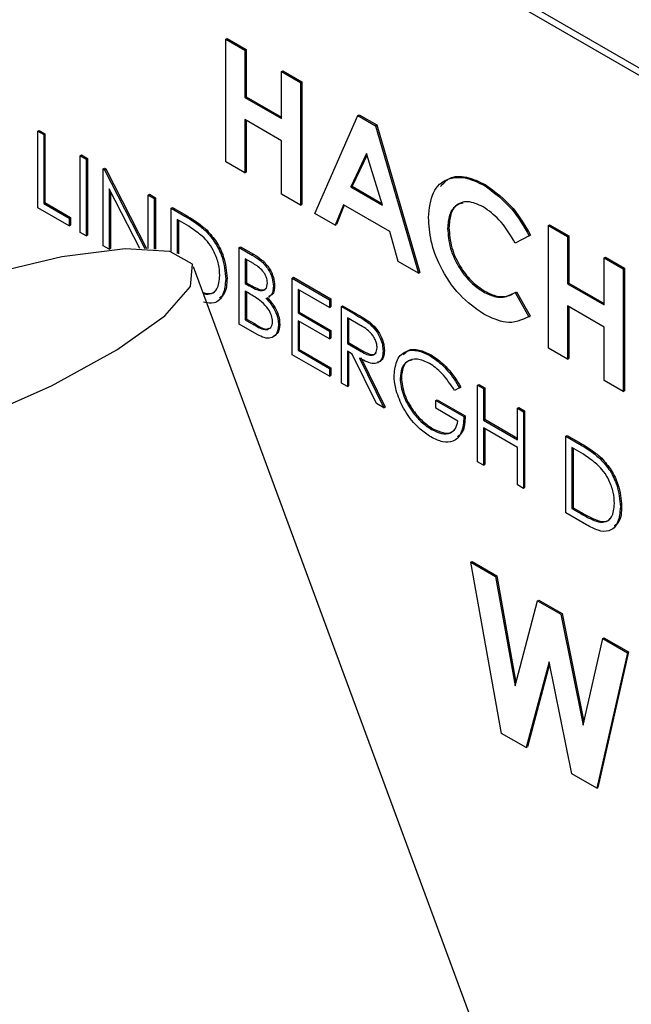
# Model space of a CAD drawing. Header units: inches. Extents: x 0.6 to 33.8, y 0 to 21.7.
# Tile 205 of 210: x 29.3508 to 29.4357, y 18.0951 to 18.2317. Entities that reach past the tile are written whole.
import ezdxf

# ---------------------------------------------------------------- set-up
doc = ezdxf.new("R2010")
doc.units = ezdxf.units.IN
doc.header["$MEASUREMENT"] = 0

msp = doc.modelspace()

# ---------------------------------------------------------------- linework, layer by layer
at = {"color": 7, "linetype": 'Continuous'}
for p, q in [((29.60421, 18.12731), (29.21883, 18.34978)), ((29.60509, 18.12782), (29.21972, 18.35029)), ((29.37946, 18.22895), (29.37963, 18.22905)), ((29.37946, 18.22895), (29.3821, 18.22742)), ((29.37946, 18.21194), (29.37946, 18.22895)), ((29.37963, 18.22905), (29.38228, 18.22752)), ((29.3821, 18.22742), (29.38228, 18.22752)), ((29.3821, 18.22742), (29.3821, 18.22088)), ((29.38228, 18.22752), (29.38228, 18.22098)), ((29.3872, 18.22448), (29.38738, 18.22458)), ((29.3872, 18.22448), (29.38984, 18.22295)), ((29.3872, 18.21794), (29.3872, 18.22448)), ((29.38738, 18.22458), (29.39002, 18.22305)), ((29.38984, 18.22295), (29.39002, 18.22305)), ((29.38984, 18.22295), (29.38984, 18.20594)), ((29.39002, 18.22305), (29.39002, 18.20604)), ((29.3821, 18.22088), (29.38228, 18.22098)), ((29.3821, 18.22088), (29.3872, 18.21794)), ((29.38228, 18.22098), (29.3872, 18.21814)), ((29.39183, 18.2048), (29.39778, 18.21837)), ((29.39778, 18.21837), (29.39796, 18.21847)), ((29.39778, 18.21837), (29.40023, 18.21696)), ((29.39796, 18.21847), (29.40041, 18.21706)), ((29.3872, 18.21488), (29.3821, 18.21783)), ((29.3821, 18.21783), (29.3821, 18.21041)), ((29.38228, 18.21772), (29.38228, 18.21051)), ((29.40023, 18.21696), (29.40041, 18.21706)), ((29.40023, 18.21696), (29.40618, 18.19651)), ((29.40041, 18.21706), (29.40636, 18.19661)), ((29.35336, 18.2162), (29.35353, 18.21631)), ((29.35336, 18.2162), (29.35418, 18.21573)), ((29.35336, 18.20557), (29.35336, 18.2162)), ((29.35353, 18.21631), (29.35436, 18.21583)), ((29.35418, 18.21573), (29.35436, 18.21583)), ((29.35418, 18.21573), (29.35418, 18.20618)), ((29.35436, 18.21583), (29.35436, 18.20629)), ((29.3872, 18.20747), (29.3872, 18.21488)), ((29.35926, 18.2128), (29.35943, 18.2129)), ((29.35943, 18.2129), (29.36026, 18.21242)), ((29.399, 18.2131), (29.3968, 18.20847)), ((29.39905, 18.21294), (29.39697, 18.20857)), ((29.40121, 18.20592), (29.399, 18.2131)), ((29.35926, 18.2128), (29.36008, 18.21232)), ((29.35926, 18.20216), (29.35926, 18.2128)), ((29.36008, 18.21232), (29.36026, 18.21242)), ((29.36008, 18.21232), (29.36008, 18.20169)), ((29.36026, 18.21242), (29.36026, 18.20179)), ((29.3821, 18.21041), (29.37946, 18.21194)), ((29.36244, 18.21096), (29.36262, 18.21106)), ((29.36244, 18.20032), (29.36244, 18.21096)), ((29.36244, 18.21096), (29.36262, 18.21086)), ((29.36262, 18.21106), (29.36279, 18.21096)), ((29.36262, 18.21086), (29.36279, 18.21096)), ((29.36262, 18.21086), (29.36822, 18.19992)), ((29.36279, 18.21096), (29.36845, 18.19992)), ((29.3821, 18.21041), (29.38228, 18.21051)), ((29.41529, 18.2087), (29.41546, 18.2088)), ((29.3675, 18.19993), (29.36327, 18.2082)), ((29.36327, 18.2082), (29.36327, 18.19985)), ((29.36345, 18.20785), (29.36345, 18.19995)), ((29.3687, 18.20734), (29.36888, 18.20745)), ((29.36888, 18.20745), (29.3697, 18.20697)), ((29.38984, 18.20594), (29.3872, 18.20747)), ((29.3968, 18.20847), (29.39697, 18.20857)), ((29.3968, 18.20847), (29.40121, 18.20592)), ((29.39697, 18.20857), (29.40113, 18.20617)), ((29.35418, 18.20618), (29.35436, 18.20629)), ((29.35418, 18.20618), (29.35772, 18.20414)), ((29.35436, 18.20629), (29.3579, 18.20424)), ((29.3687, 18.19991), (29.3687, 18.20734)), ((29.3687, 18.20734), (29.36953, 18.20687)), ((29.36953, 18.20687), (29.3697, 18.20697)), ((29.36953, 18.20687), (29.36953, 18.19985)), ((29.3697, 18.20697), (29.3697, 18.19984)), ((29.38984, 18.20594), (29.39002, 18.20604)), ((29.35772, 18.20305), (29.35336, 18.20557)), ((29.37189, 18.2055), (29.37206, 18.20561)), ((29.37189, 18.19949), (29.37189, 18.2055)), ((29.37189, 18.2055), (29.37375, 18.20443)), ((29.37206, 18.20561), (29.37392, 18.20453)), ((29.39465, 18.20317), (29.39183, 18.2048)), ((29.39579, 18.206), (29.39465, 18.20317)), ((29.3959, 18.20593), (29.39483, 18.20327)), ((29.40221, 18.20229), (29.39579, 18.206)), ((29.35772, 18.20414), (29.3579, 18.20424)), ((29.35772, 18.20414), (29.35772, 18.20305)), ((29.3579, 18.20424), (29.3579, 18.20315)), ((29.37336, 18.20356), (29.37271, 18.20394)), ((29.37271, 18.20394), (29.37271, 18.19924)), ((29.37289, 18.20384), (29.37289, 18.19917)), ((29.37375, 18.20443), (29.37392, 18.20453)), ((29.39465, 18.20317), (29.39483, 18.20327)), ((29.35772, 18.20305), (29.3579, 18.20315)), ((29.36008, 18.20169), (29.35926, 18.20216)), ((29.37667, 18.20236), (29.37685, 18.20246)), ((29.40336, 18.19814), (29.40221, 18.20229)), ((29.41024, 18.20271), (29.41042, 18.20281)), ((29.42422, 18.20311), (29.42439, 18.20321)), ((29.42422, 18.20311), (29.42686, 18.20158)), ((29.42422, 18.1861), (29.42422, 18.20311)), ((29.42439, 18.20321), (29.42704, 18.20168)), ((29.36008, 18.20169), (29.36026, 18.20179)), ((29.42157, 18.20168), (29.41963, 18.20066)), ((29.42157, 18.20168), (29.42175, 18.20179)), ((29.42686, 18.20158), (29.42704, 18.20168)), ((29.42686, 18.20158), (29.42686, 18.19504)), ((29.42704, 18.20168), (29.42704, 18.19514)), ((29.36327, 18.19985), (29.36244, 18.20032)), ((29.36327, 18.19985), (29.36345, 18.19995)), ((29.38133, 18.20005), (29.38151, 18.20016)), ((29.38133, 18.20005), (29.38313, 18.19902)), ((29.38133, 18.18942), (29.38133, 18.20005)), ((29.38151, 18.20016), (29.3833, 18.19912)), ((29.38328, 18.19784), (29.38216, 18.19849)), ((29.38216, 18.19849), (29.38216, 18.19508)), ((29.38233, 18.19838), (29.38233, 18.19518)), ((29.38313, 18.19902), (29.3833, 18.19912)), ((29.40618, 18.19651), (29.40336, 18.19814)), ((29.43196, 18.19864), (29.43214, 18.19874)), ((29.43196, 18.1921), (29.43196, 18.19864)), ((29.43196, 18.19864), (29.4346, 18.19711)), ((29.43214, 18.19874), (29.43478, 18.19721)), ((29.42132, 18.07193), (29.37498, 18.19738)), ((29.40618, 18.19651), (29.40636, 18.19661)), ((29.4346, 18.19711), (29.43478, 18.19721)), ((29.4346, 18.19711), (29.4346, 18.1801)), ((29.43478, 18.19721), (29.43478, 18.1802)), ((29.37944, 18.19569), (29.37962, 18.1958)), ((29.38216, 18.19508), (29.38233, 18.19518)), ((29.38216, 18.19508), (29.38271, 18.19476)), ((29.38233, 18.19518), (29.38289, 18.19486)), ((29.38865, 18.19583), (29.38883, 18.19593)), ((29.38865, 18.19583), (29.39384, 18.19283)), ((29.38865, 18.1852), (29.38865, 18.19583)), ((29.38883, 18.19593), (29.39402, 18.19293)), ((29.42686, 18.19504), (29.42704, 18.19514)), ((29.42704, 18.19514), (29.43196, 18.1923)), ((29.37629, 18.19384), (29.37658, 18.19373)), ((29.3764, 18.19363), (29.37658, 18.19373)), ((29.38271, 18.19367), (29.38216, 18.19399)), ((29.38216, 18.19399), (29.38216, 18.19003)), ((29.38233, 18.19389), (29.38233, 18.19014)), ((29.38271, 18.19476), (29.38289, 18.19486)), ((29.38605, 18.19469), (29.38623, 18.1948)), ((29.39384, 18.19174), (29.38948, 18.19426)), ((29.38948, 18.19426), (29.38948, 18.19099)), ((29.38965, 18.19416), (29.38965, 18.19109)), ((29.41523, 18.1939), (29.41541, 18.194)), ((29.41963, 18.19383), (29.41981, 18.19394)), ((29.41963, 18.19383), (29.42151, 18.19047)), ((29.41981, 18.19394), (29.42169, 18.19057)), ((29.42686, 18.19504), (29.43196, 18.1921)), ((29.3854, 18.19317), (29.38562, 18.1933)), ((29.39384, 18.19283), (29.39402, 18.19293)), ((29.39384, 18.19283), (29.39384, 18.19174)), ((29.39402, 18.19293), (29.39402, 18.19184)), ((29.38948, 18.19099), (29.38965, 18.19109)), ((29.38948, 18.19099), (29.39384, 18.18847)), ((29.38965, 18.19109), (29.39402, 18.18857)), ((29.39384, 18.19174), (29.39402, 18.19184)), ((29.3955, 18.19188), (29.39567, 18.19198)), ((29.3955, 18.19188), (29.39734, 18.19081)), ((29.3955, 18.18124), (29.3955, 18.19188)), ((29.39567, 18.19198), (29.39752, 18.19091)), ((29.43196, 18.18904), (29.42686, 18.19199)), ((29.42686, 18.19199), (29.42686, 18.18457)), ((29.42704, 18.19188), (29.42704, 18.18467)), ((29.38216, 18.19003), (29.38233, 18.19014)), ((29.38216, 18.19003), (29.38333, 18.18936)), ((29.38233, 18.19014), (29.38351, 18.18946)), ((29.39384, 18.18738), (29.38948, 18.1899)), ((29.38948, 18.1899), (29.38948, 18.18581)), ((29.38965, 18.1898), (29.38965, 18.18591)), ((29.39805, 18.18931), (29.39632, 18.19031)), ((29.39632, 18.19031), (29.39632, 18.18676)), ((29.3965, 18.19021), (29.3965, 18.18687)), ((29.39734, 18.19081), (29.39752, 18.19091)), ((29.42151, 18.19047), (29.42169, 18.19057)), ((29.38382, 18.18798), (29.38133, 18.18942)), ((29.38333, 18.18936), (29.38351, 18.18946)), ((29.38676, 18.1893), (29.38694, 18.18941)), ((29.39384, 18.18847), (29.39402, 18.18857)), ((29.39384, 18.18847), (29.39384, 18.18738)), ((29.39402, 18.18857), (29.39402, 18.18748)), ((29.39942, 18.18946), (29.3996, 18.18957)), ((29.43196, 18.18163), (29.43196, 18.18904)), ((29.39384, 18.18738), (29.39402, 18.18748)), ((29.38948, 18.18581), (29.38965, 18.18591)), ((29.38948, 18.18581), (29.39384, 18.18329)), ((29.38965, 18.18591), (29.39402, 18.18339)), ((29.39632, 18.18676), (29.3965, 18.18687)), ((29.39632, 18.18676), (29.39801, 18.18578)), ((29.39699, 18.18529), (29.39632, 18.18567)), ((29.39632, 18.18567), (29.39632, 18.18077)), ((29.3965, 18.18687), (29.39818, 18.18588)), ((29.3965, 18.18557), (29.3965, 18.18087)), ((29.39801, 18.18578), (29.39818, 18.18588)), ((29.40128, 18.18569), (29.40146, 18.1858)), ((29.42686, 18.18457), (29.42422, 18.1861)), ((29.39384, 18.1822), (29.38865, 18.1852)), ((29.40038, 18.17843), (29.39699, 18.18529)), ((29.39802, 18.1847), (29.4014, 18.17784)), ((29.39819, 18.1848), (29.40157, 18.17794)), ((29.40777, 18.18507), (29.40794, 18.18517)), ((29.42686, 18.18457), (29.42704, 18.18467)), ((29.39384, 18.18329), (29.39402, 18.18339)), ((29.39384, 18.18329), (29.39384, 18.1822)), ((29.39402, 18.18339), (29.39402, 18.1823)), ((29.39384, 18.1822), (29.39402, 18.1823)), ((29.40364, 18.18191), (29.40382, 18.18201)), ((29.4346, 18.1801), (29.43196, 18.18163)), ((29.39632, 18.18077), (29.3955, 18.18124)), ((29.39632, 18.18077), (29.3965, 18.18087)), ((29.4119, 18.18059), (29.4112, 18.18022)), ((29.4119, 18.18059), (29.41208, 18.18069)), ((29.41438, 18.18097), (29.41456, 18.18108)), ((29.41438, 18.18097), (29.41521, 18.1805)), ((29.41438, 18.17034), (29.41438, 18.18097)), ((29.41456, 18.18108), (29.41539, 18.1806)), ((29.41521, 18.1805), (29.41539, 18.1806)), ((29.41521, 18.1805), (29.41521, 18.17613)), ((29.41539, 18.1806), (29.41539, 18.17624)), ((29.4346, 18.1801), (29.43478, 18.1802)), ((29.4086, 18.17886), (29.40877, 18.17896)), ((29.4086, 18.17777), (29.4086, 18.17886)), ((29.4086, 18.17886), (29.41249, 18.17661)), ((29.40877, 18.17896), (29.41267, 18.17671)), ((29.4014, 18.17784), (29.40038, 18.17843)), ((29.4014, 18.17784), (29.40157, 18.17794)), ((29.41167, 18.176), (29.4086, 18.17777)), ((29.41993, 18.17777), (29.42011, 18.17787)), ((29.41993, 18.17341), (29.41993, 18.17777)), ((29.41993, 18.17777), (29.42076, 18.17729)), ((29.42011, 18.17787), (29.42093, 18.1774)), ((29.42076, 18.17729), (29.42093, 18.1774)), ((29.42093, 18.1774), (29.42093, 18.16676)), ((29.41249, 18.17661), (29.41267, 18.17671)), ((29.41521, 18.17613), (29.41539, 18.17624)), ((29.41521, 18.17613), (29.41993, 18.17341)), ((29.41539, 18.17624), (29.41993, 18.17361)), ((29.42076, 18.17729), (29.42076, 18.16666)), ((29.408, 18.17484), (29.40818, 18.17494)), ((29.41993, 18.17232), (29.41521, 18.17504)), ((29.41521, 18.17504), (29.41521, 18.16986)), ((29.41539, 18.17494), (29.41539, 18.16997)), ((29.42666, 18.17389), (29.42684, 18.17399)), ((29.42666, 18.16325), (29.42666, 18.17389)), ((29.42666, 18.17389), (29.42852, 18.17281)), ((29.42684, 18.17399), (29.42869, 18.17292)), ((29.41993, 18.16714), (29.41993, 18.17232)), ((29.42813, 18.17195), (29.42748, 18.17232)), ((29.42748, 18.17232), (29.42748, 18.16387)), ((29.42766, 18.17222), (29.42766, 18.16397)), ((29.42852, 18.17281), (29.42869, 18.17292)), ((29.43144, 18.17074), (29.43162, 18.17085)), ((29.41521, 18.16986), (29.41438, 18.17034)), ((29.41521, 18.16986), (29.41539, 18.16997)), ((29.42076, 18.16666), (29.41993, 18.16714)), ((29.42076, 18.16666), (29.42093, 18.16676)), ((29.42748, 18.16387), (29.42766, 18.16397)), ((29.42748, 18.16387), (29.42854, 18.16326)), ((29.42766, 18.16397), (29.42872, 18.16336)), ((29.43421, 18.16408), (29.43439, 18.16418)), ((29.42951, 18.16161), (29.42666, 18.16325)), ((29.42854, 18.16326), (29.42872, 18.16336)), ((29.43117, 18.16201), (29.43135, 18.16211)), ((29.41347, 18.15641), (29.41364, 18.15651)), ((29.41347, 18.15641), (29.41688, 18.15444)), ((29.41773, 18.13268), (29.41347, 18.15641)), ((29.41364, 18.15651), (29.41706, 18.15454)), ((29.41688, 18.15444), (29.41706, 18.15454)), ((29.41688, 18.15444), (29.4196, 18.13929)), ((29.41706, 18.15454), (29.41972, 18.13973)), ((29.4196, 18.13929), (29.42273, 18.15106)), ((29.42273, 18.15106), (29.42291, 18.15117)), ((29.42273, 18.15106), (29.42594, 18.14921)), ((29.42291, 18.15117), (29.42612, 18.14931)), ((29.42594, 18.14921), (29.42612, 18.14931)), ((29.42594, 18.14921), (29.42905, 18.13384)), ((29.42612, 18.14931), (29.42915, 18.1343)), ((29.43177, 18.14585), (29.43194, 18.14595)), ((29.43194, 18.14595), (29.43536, 18.14397)), ((29.42905, 18.13384), (29.43177, 18.14585)), ((29.43177, 18.14585), (29.43519, 18.14387)), ((29.43519, 18.14387), (29.43093, 18.12507)), ((29.43536, 18.14397), (29.4311, 18.12517)), ((29.43519, 18.14387), (29.43536, 18.14397)), ((29.42433, 18.14262), (29.42116, 18.1307)), ((29.42439, 18.1423), (29.42134, 18.13081)), ((29.42747, 18.12706), (29.42433, 18.14262)), ((29.42116, 18.1307), (29.41773, 18.13268)), ((29.42116, 18.1307), (29.42134, 18.13081)), ((29.43093, 18.12507), (29.42747, 18.12706)), ((29.43093, 18.12507), (29.4311, 18.12517))]:
    msp.add_line(p, q, dxfattribs=at)
at = {"color": 7, "linetype": 'Continuous', "flags": 128}
msp.add_lwpolyline([(29.37481, 18.19774), (29.37169, 18.19953), (29.36547, 18.19988), (29.35671, 18.19876), (29.34619, 18.19626), (29.33485, 18.19261), (29.32368, 18.18814), (29.31368, 18.18323), (29.30575, 18.17833), (29.30058, 18.17388), (29.29864, 18.17026), (29.30009, 18.1678), (29.30481, 18.16672), (29.31238, 18.16711), (29.32213, 18.16894), (29.33319, 18.17205), (29.34458, 18.17616), (29.35528, 18.1809), (29.36434, 18.18586), (29.37097, 18.19059), (29.37456, 18.19467), (29.37481, 18.19774)], dxfattribs=at)
at = {"color": 7, "linetype": 'Continuous'}
for points, knots in [([(29.4076, 18.20423), (29.40771, 18.20548), (29.40795, 18.20798), (29.41004, 18.20971), (29.41261, 18.20995), (29.41439, 18.20912), (29.41529, 18.2087)], [0, 0, 0, 0, 0.279811, 0.559029, 0.779559, 1, 1, 1, 1]), ([(29.40926, 18.20851), (29.40964, 18.20895), (29.41052, 18.20997), (29.41281, 18.21001), (29.41458, 18.20921), (29.41546, 18.2088)], [0, 0, 0, 0, 0.277136, 0.638641, 1, 1, 1, 1]), ([(29.41546, 18.2088), (29.41682, 18.20781), (29.41924, 18.20604), (29.42098, 18.20309), (29.42175, 18.20179)], [0, 0, 0, 0, 0.559027, 1, 1, 1, 1]), ([(29.41529, 18.2087), (29.41664, 18.20771), (29.41906, 18.20594), (29.42081, 18.20299), (29.42157, 18.20168)], [0, 0, 0, 0, 0.559027, 1, 1, 1, 1]), ([(29.41518, 18.20571), (29.41444, 18.20604), (29.41296, 18.20669), (29.41134, 18.20602), (29.41038, 18.20464), (29.41029, 18.20335), (29.41024, 18.20271)], [0, 0, 0, 0, 0.279531, 0.559156, 0.779443, 1, 1, 1, 1]), ([(29.4124, 18.20622), (29.41208, 18.20615), (29.4113, 18.20596), (29.41057, 18.20472), (29.41047, 18.20344), (29.41042, 18.20281)], [0, 0, 0, 0, 0.2481613, 0.6238509, 1, 1, 1, 1]), ([(29.41963, 18.20066), (29.41892, 18.20184), (29.41765, 18.20395), (29.41594, 18.20517), (29.41518, 18.20571)], [0, 0, 0, 0, 0.560031, 1, 1, 1, 1]), ([(29.37619, 18.20163), (29.37567, 18.20204), (29.37473, 18.20277), (29.37378, 18.20332), (29.37336, 18.20356)], [0, 0, 0, 0, 0.559542, 1, 1, 1, 1]), ([(29.37375, 18.20443), (29.3743, 18.20411), (29.37529, 18.20354), (29.37625, 18.20272), (29.37667, 18.20236)], [0, 0, 0, 0, 0.560445, 1, 1, 1, 1]), ([(29.37392, 18.20453), (29.37448, 18.20421), (29.37546, 18.20364), (29.37642, 18.20282), (29.37685, 18.20246)], [0, 0, 0, 0, 0.560445, 1, 1, 1, 1]), ([(29.41525, 18.19084), (29.4141, 18.19164), (29.4118, 18.19323), (29.40922, 18.19714), (29.40779, 18.20099), (29.40766, 18.20315), (29.4076, 18.20423)], [0, 0, 0, 0, 0.279829, 0.559129, 0.779366, 1, 1, 1, 1]), ([(29.37667, 18.20236), (29.37714, 18.20183), (29.37807, 18.20076), (29.37921, 18.19831), (29.37936, 18.19669), (29.37944, 18.19569)], [0, 0, 0, 0, 0.280264, 0.560715, 1, 1, 1, 1]), ([(29.37685, 18.20246), (29.37731, 18.20193), (29.37825, 18.20087), (29.37939, 18.19842), (29.37953, 18.19679), (29.37962, 18.1958)], [0, 0, 0, 0, 0.280264, 0.560715, 1, 1, 1, 1]), ([(29.41024, 18.20271), (29.41031, 18.2018), (29.41045, 18.19998), (29.41176, 18.19722), (29.41347, 18.1951), (29.41464, 18.1943), (29.41523, 18.1939)], [0, 0, 0, 0, 0.280046, 0.55923, 0.779527, 1, 1, 1, 1]), ([(29.41042, 18.20281), (29.41049, 18.2019), (29.41063, 18.20008), (29.41194, 18.19732), (29.41364, 18.1952), (29.41482, 18.1944), (29.41541, 18.194)], [0, 0, 0, 0, 0.280046, 0.55923, 0.779527, 1, 1, 1, 1]), ([(29.37862, 18.19617), (29.37859, 18.19669), (29.37853, 18.19772), (29.37796, 18.1993), (29.37714, 18.20066), (29.37651, 18.20131), (29.37619, 18.20163)], [0, 0, 0, 0, 0.2801784, 0.5597646, 0.7797967, 1, 1, 1, 1]), ([(29.38313, 18.19902), (29.38352, 18.19878), (29.38431, 18.19831), (29.38534, 18.19717), (29.38595, 18.19582), (29.38602, 18.19507), (29.38605, 18.19469)], [0, 0, 0, 0, 0.281317, 0.559922, 0.779935, 1, 1, 1, 1]), ([(29.38523, 18.19515), (29.3852, 18.19543), (29.38516, 18.19585), (29.38487, 18.19642), (29.38432, 18.19719), (29.38374, 18.19755), (29.38328, 18.19784)], [0, 0, 0, 0, 0.249284, 0.374925, 0.500645, 1, 1, 1, 1]), ([(29.3833, 18.19912), (29.3837, 18.19888), (29.38448, 18.19841), (29.38552, 18.19727), (29.38613, 18.19592), (29.38619, 18.19517), (29.38623, 18.1948)], [0, 0, 0, 0, 0.281317, 0.559922, 0.779935, 1, 1, 1, 1]), ([(29.37944, 18.19569), (29.37937, 18.19494), (29.37924, 18.19343), (29.37805, 18.19216), (29.37688, 18.19237), (29.37636, 18.19247)], [0, 0, 0, 0, 0.35967, 0.718055, 1, 1, 1, 1]), ([(29.3764, 18.19363), (29.37677, 18.1936), (29.37751, 18.19355), (29.37843, 18.19436), (29.37855, 18.19548), (29.37862, 18.19617)], [0, 0, 0, 0, 0.280536, 0.561015, 1, 1, 1, 1]), ([(29.37962, 18.1958), (29.37958, 18.19499), (29.37953, 18.19376), (29.37883, 18.19323), (29.37858, 18.19305)], [0, 0, 0, 0, 0.653898, 1, 1, 1, 1]), ([(29.38271, 18.19476), (29.38329, 18.19443), (29.38401, 18.19401), (29.38473, 18.19414), (29.385, 18.19435), (29.38519, 18.19468), (29.38522, 18.195), (29.38523, 18.19515)], [0, 0, 0, 0, 0.4986071, 0.6240085, 0.7494012, 0.8747358, 1, 1, 1, 1]), ([(29.37658, 18.19373), (29.37696, 18.19368), (29.37753, 18.19361), (29.37788, 18.19397), (29.378, 18.19409)], [0, 0, 0, 0, 0.670761, 1, 1, 1, 1]), ([(29.38289, 18.19486), (29.38346, 18.19453), (29.38418, 18.19412), (29.38488, 18.19423), (29.38503, 18.19436), (29.3851, 18.19442)], [0, 0, 0, 0, 0.692704, 0.866921, 1, 1, 1, 1]), ([(29.38605, 18.19469), (29.38604, 18.19445), (29.386, 18.19397), (29.38579, 18.19343), (29.3855, 18.19331), (29.38538, 18.19326)], [0, 0, 0, 0, 0.366575, 0.732881, 1, 1, 1, 1]), ([(29.38623, 18.1948), (29.38621, 18.19456), (29.38618, 18.19408), (29.38597, 18.19353), (29.38568, 18.19341), (29.38555, 18.19336)], [0, 0, 0, 0, 0.366575, 0.732881, 1, 1, 1, 1]), ([(29.41523, 18.1939), (29.41581, 18.19362), (29.41676, 18.19316), (29.41795, 18.19314), (29.41884, 18.19339), (29.41937, 18.19369), (29.41963, 18.19383)], [0, 0, 0, 0, 0.339413, 0.559372, 0.779616, 1, 1, 1, 1]), ([(29.41541, 18.194), (29.41599, 18.19372), (29.41693, 18.19326), (29.41813, 18.19324), (29.41902, 18.1935), (29.41955, 18.19379), (29.41981, 18.19394)], [0, 0, 0, 0, 0.339413, 0.559372, 0.779616, 1, 1, 1, 1]), ([(29.38443, 18.19255), (29.38411, 18.19278), (29.38354, 18.19319), (29.38296, 18.19353), (29.38271, 18.19367)], [0, 0, 0, 0, 0.559734, 1, 1, 1, 1]), ([(29.38593, 18.18978), (29.38591, 18.19006), (29.38585, 18.19061), (29.38532, 18.19168), (29.38477, 18.19222), (29.38443, 18.19255)], [0, 0, 0, 0, 0.279944, 0.560429, 1, 1, 1, 1]), ([(29.38499, 18.19305), (29.38526, 18.19276), (29.38581, 18.19218), (29.3864, 18.19113), (29.38671, 18.19014), (29.38674, 18.18958), (29.38676, 18.1893)], [0, 0, 0, 0, 0.2803823, 0.5596055, 0.7797648, 1, 1, 1, 1]), ([(29.38517, 18.19315), (29.38544, 18.19286), (29.38599, 18.19228), (29.38657, 18.19124), (29.38689, 18.19024), (29.38692, 18.18969), (29.38694, 18.18941)], [0, 0, 0, 0, 0.2803823, 0.5596055, 0.7797648, 1, 1, 1, 1]), ([(29.38333, 18.18936), (29.38394, 18.18901), (29.38484, 18.18849), (29.38563, 18.18885), (29.3859, 18.1893), (29.38592, 18.18962), (29.38593, 18.18978)], [0, 0, 0, 0, 0.49936, 0.748736, 0.874399, 1, 1, 1, 1]), ([(29.39734, 18.19081), (29.39773, 18.19059), (29.39843, 18.19019), (29.39912, 18.18968), (29.39942, 18.18946)], [0, 0, 0, 0, 0.56024, 1, 1, 1, 1]), ([(29.39752, 18.19091), (29.39791, 18.19069), (29.3986, 18.19029), (29.3993, 18.18979), (29.3996, 18.18957)], [0, 0, 0, 0, 0.56024, 1, 1, 1, 1]), ([(29.42151, 18.19047), (29.4205, 18.19), (29.4187, 18.18917), (29.4163, 18.19033), (29.41525, 18.19084)], [0, 0, 0, 0, 0.559814, 1, 1, 1, 1]), ([(29.38351, 18.18946), (29.38414, 18.18905), (29.38488, 18.18858), (29.38536, 18.18885), (29.38544, 18.18889)], [0, 0, 0, 0, 0.854458, 1, 1, 1, 1]), ([(29.38676, 18.1893), (29.38671, 18.18886), (29.3866, 18.18797), (29.38577, 18.18744), (29.38479, 18.18749), (29.38415, 18.18782), (29.38382, 18.18798)], [0, 0, 0, 0, 0.279141, 0.558654, 0.779059, 1, 1, 1, 1]), ([(29.38694, 18.18941), (29.38689, 18.18895), (29.3868, 18.18808), (29.38621, 18.18781), (29.38593, 18.18768)], [0, 0, 0, 0, 0.528819, 1, 1, 1, 1]), ([(29.40045, 18.18617), (29.40044, 18.18633), (29.40042, 18.18666), (29.40024, 18.18719), (29.39998, 18.1877), (29.3993, 18.18861), (29.3986, 18.189), (29.39805, 18.18931)], [0, 0, 0, 0, 0.125307, 0.250617, 0.375954, 0.501281, 1, 1, 1, 1]), ([(29.39942, 18.18946), (29.39971, 18.18919), (29.40029, 18.18863), (29.4009, 18.18756), (29.40123, 18.18655), (29.40126, 18.18598), (29.40128, 18.18569)], [0, 0, 0, 0, 0.279797, 0.5595, 0.779626, 1, 1, 1, 1]), ([(29.3996, 18.18957), (29.39989, 18.18929), (29.40047, 18.18873), (29.40108, 18.18767), (29.40141, 18.18665), (29.40144, 18.18608), (29.40146, 18.1858)], [0, 0, 0, 0, 0.279797, 0.5595, 0.779626, 1, 1, 1, 1]), ([(29.39801, 18.18578), (29.39857, 18.18545), (29.39928, 18.18505), (29.39998, 18.18516), (29.40034, 18.18544), (29.40041, 18.18588), (29.40045, 18.18617)], [0, 0, 0, 0, 0.499827, 0.625498, 0.751208, 1, 1, 1, 1]), ([(29.40128, 18.18569), (29.40126, 18.18537), (29.40121, 18.18473), (29.40075, 18.1841), (29.39971, 18.1838), (29.39872, 18.18433), (29.39802, 18.1847)], [0, 0, 0, 0, 0.18712, 0.373979, 0.560911, 1, 1, 1, 1]), ([(29.39818, 18.18588), (29.39875, 18.18556), (29.39945, 18.18516), (29.40013, 18.18525), (29.40027, 18.18538), (29.40033, 18.18544)], [0, 0, 0, 0, 0.699875, 0.875843, 1, 1, 1, 1]), ([(29.40146, 18.1858), (29.40143, 18.18548), (29.40138, 18.18484), (29.40102, 18.18426), (29.40065, 18.18419), (29.40052, 18.18416)], [0, 0, 0, 0, 0.394782, 0.789012, 1, 1, 1, 1]), ([(29.40281, 18.18234), (29.40291, 18.18312), (29.40309, 18.18468), (29.40441, 18.18579), (29.40606, 18.18589), (29.4072, 18.18534), (29.40777, 18.18507)], [0, 0, 0, 0, 0.27959, 0.559072, 0.779411, 1, 1, 1, 1]), ([(29.40412, 18.18519), (29.40432, 18.18541), (29.40485, 18.186), (29.40626, 18.18597), (29.40738, 18.18543), (29.40794, 18.18517)], [0, 0, 0, 0, 0.239569, 0.619569, 1, 1, 1, 1]), ([(29.40774, 18.18399), (29.40716, 18.18425), (29.40599, 18.18475), (29.40463, 18.1844), (29.4038, 18.1834), (29.40369, 18.1824), (29.40364, 18.18191)], [0, 0, 0, 0, 0.279847, 0.559555, 0.779847, 1, 1, 1, 1]), ([(29.40533, 18.18446), (29.40514, 18.18443), (29.40457, 18.18435), (29.40398, 18.18348), (29.40387, 18.1825), (29.40382, 18.18201)], [0, 0, 0, 0, 0.192604, 0.59643, 1, 1, 1, 1]), ([(29.40777, 18.18507), (29.40829, 18.18472), (29.40916, 18.18414), (29.41029, 18.18296), (29.41115, 18.18182), (29.41165, 18.181), (29.4119, 18.18059)], [0, 0, 0, 0, 0.339527, 0.559586, 0.779731, 1, 1, 1, 1]), ([(29.40794, 18.18517), (29.40847, 18.18482), (29.40934, 18.18424), (29.41046, 18.18306), (29.41133, 18.18193), (29.41183, 18.1811), (29.41208, 18.18069)], [0, 0, 0, 0, 0.339527, 0.559586, 0.779731, 1, 1, 1, 1]), ([(29.4112, 18.18022), (29.41063, 18.18109), (29.40961, 18.18265), (29.40831, 18.18358), (29.40774, 18.18399)], [0, 0, 0, 0, 0.55984, 1, 1, 1, 1]), ([(29.40394, 18.17811), (29.40358, 18.17892), (29.40293, 18.18039), (29.40285, 18.18174), (29.40281, 18.18234)], [0, 0, 0, 0, 0.559317, 1, 1, 1, 1]), ([(29.40364, 18.18191), (29.40373, 18.18115), (29.40392, 18.17963), (29.40515, 18.17744), (29.40656, 18.1758), (29.40752, 18.17516), (29.408, 18.17484)], [0, 0, 0, 0, 0.279061, 0.558584, 0.779236, 1, 1, 1, 1]), ([(29.40382, 18.18201), (29.40391, 18.18125), (29.4041, 18.17973), (29.40532, 18.17754), (29.40674, 18.17591), (29.4077, 18.17526), (29.40818, 18.17494)], [0, 0, 0, 0, 0.279061, 0.558584, 0.779236, 1, 1, 1, 1]), ([(29.40793, 18.17379), (29.40742, 18.17412), (29.40658, 18.17467), (29.40547, 18.17578), (29.40462, 18.17688), (29.40417, 18.1777), (29.40394, 18.17811)], [0, 0, 0, 0, 0.339789, 0.559872, 0.779908, 1, 1, 1, 1]), ([(29.41249, 18.17661), (29.41244, 18.17584), (29.41232, 18.1743), (29.41116, 18.17308), (29.40957, 18.17298), (29.40848, 18.17352), (29.40793, 18.17379)], [0, 0, 0, 0, 0.280351, 0.559367, 0.779371, 1, 1, 1, 1]), ([(29.408, 18.17484), (29.40848, 18.17461), (29.40943, 18.17414), (29.4106, 18.17426), (29.4114, 18.17489), (29.41158, 18.17563), (29.41167, 18.176)], [0, 0, 0, 0, 0.280254, 0.559912, 0.779941, 1, 1, 1, 1]), ([(29.41267, 18.17671), (29.41264, 18.17591), (29.4126, 18.17463), (29.41189, 18.17405), (29.41163, 18.17383)], [0, 0, 0, 0, 0.6318579, 1, 1, 1, 1]), ([(29.40818, 18.17494), (29.40865, 18.17472), (29.40959, 18.17427), (29.41066, 18.17429), (29.41106, 18.17469), (29.41118, 18.1748)], [0, 0, 0, 0, 0.413609, 0.82634, 1, 1, 1, 1]), ([(29.43096, 18.17001), (29.43044, 18.17042), (29.4295, 18.17115), (29.42855, 18.1717), (29.42813, 18.17195)], [0, 0, 0, 0, 0.559542, 1, 1, 1, 1]), ([(29.42852, 18.17281), (29.42907, 18.17249), (29.43006, 18.17192), (29.43102, 18.1711), (29.43144, 18.17074)], [0, 0, 0, 0, 0.560445, 1, 1, 1, 1]), ([(29.42869, 18.17292), (29.42925, 18.1726), (29.43023, 18.17202), (29.43119, 18.17121), (29.43162, 18.17085)], [0, 0, 0, 0, 0.560445, 1, 1, 1, 1]), ([(29.43144, 18.17074), (29.43191, 18.17021), (29.43285, 18.16915), (29.43398, 18.16669), (29.43413, 18.16507), (29.43421, 18.16408)], [0, 0, 0, 0, 0.280264, 0.560715, 1, 1, 1, 1]), ([(29.43162, 18.17085), (29.43208, 18.17031), (29.43302, 18.16925), (29.43416, 18.1668), (29.4343, 18.16517), (29.43439, 18.16418)], [0, 0, 0, 0, 0.280264, 0.560715, 1, 1, 1, 1]), ([(29.43339, 18.16455), (29.43336, 18.16507), (29.4333, 18.1661), (29.43273, 18.16768), (29.43191, 18.16905), (29.43128, 18.16969), (29.43096, 18.17001)], [0, 0, 0, 0, 0.280178, 0.559765, 0.779797, 1, 1, 1, 1]), ([(29.43421, 18.16408), (29.43415, 18.16332), (29.43401, 18.1618), (29.43282, 18.16059), (29.43114, 18.16072), (29.43006, 18.16131), (29.42951, 18.16161)], [0, 0, 0, 0, 0.280124, 0.559248, 0.778837, 1, 1, 1, 1]), ([(29.43117, 18.16201), (29.43154, 18.16198), (29.43228, 18.16193), (29.4332, 18.16274), (29.43332, 18.16387), (29.43339, 18.16455)], [0, 0, 0, 0, 0.280536, 0.561015, 1, 1, 1, 1]), ([(29.43439, 18.16418), (29.43435, 18.16337), (29.4343, 18.16214), (29.4336, 18.16161), (29.43335, 18.16143)], [0, 0, 0, 0, 0.653898, 1, 1, 1, 1]), ([(29.42854, 18.16326), (29.42904, 18.16297), (29.42992, 18.16246), (29.43079, 18.16215), (29.43117, 18.16201)], [0, 0, 0, 0, 0.560426, 1, 1, 1, 1]), ([(29.42872, 18.16336), (29.42921, 18.16307), (29.4301, 18.16256), (29.43097, 18.16225), (29.43135, 18.16211)], [0, 0, 0, 0, 0.560426, 1, 1, 1, 1]), ([(29.43135, 18.16211), (29.43173, 18.16206), (29.4323, 18.16199), (29.43265, 18.16235), (29.43277, 18.16247)], [0, 0, 0, 0, 0.670761, 1, 1, 1, 1])]:
    msp.add_open_spline(points, degree=3, knots=knots, dxfattribs=at)

doc.saveas('drawing.dxf')
